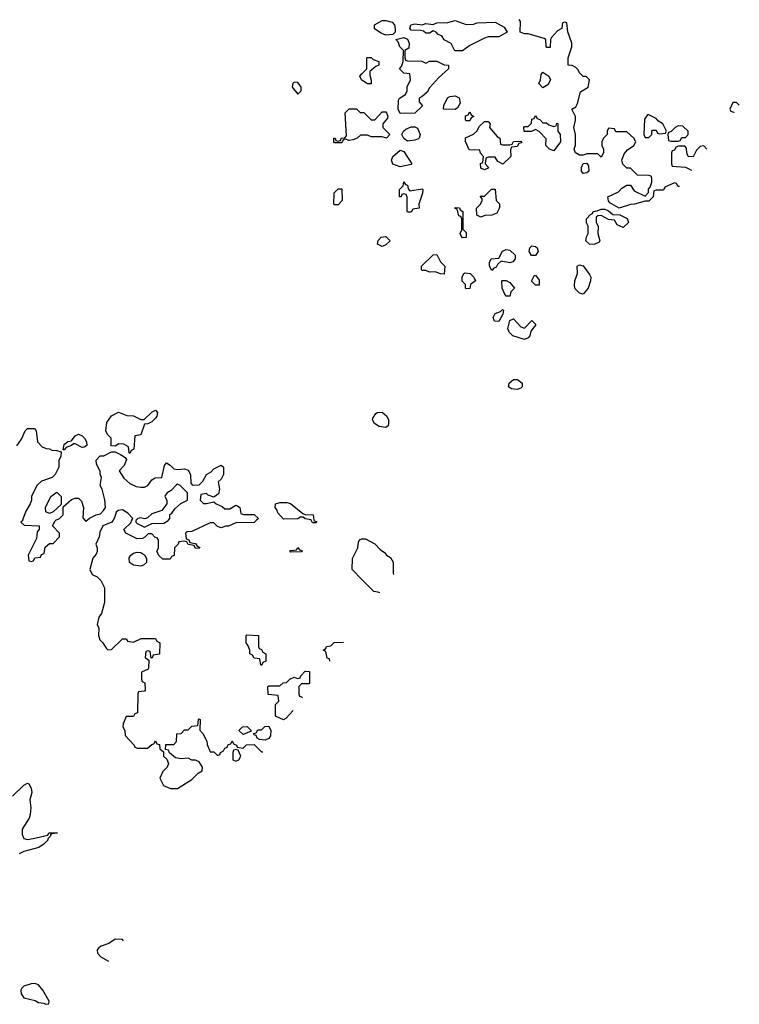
# Model space of a CAD drawing. Header units: inches. Extents: x 2348341 to 2479810, y 460419 to 613669.
# Tile 127 of 256: x 2428127 to 2432065, y 497352 to 502739. Entities that reach past the tile are written whole.
import ezdxf

# ---------------------------------------------------------------- set-up
doc = ezdxf.new("R2010")
doc.units = ezdxf.units.IN
doc.header["$MEASUREMENT"] = 0
for name, color, linetype in [('C4429', 7, 'Continuous'), ('C4439', 7, 'Continuous'), ('C4520', 7, 'Continuous'), ('C4530', 7, 'Continuous')]:
    doc.layers.add(name, color=color, linetype=linetype)

msp = doc.modelspace()

# ---------------------------------------------------------------- linework, layer by layer
at = {"layer": 'C4429', "color": 2}
for points, elevation in [([(2428142.7, 500000), (2428142, 499998), (2428134, 499990), (2428152.7, 499972.7), (2428234, 499970), (2428234, 499950), (2428223.6, 499936.4), (2428219.6, 499900.4), (2428174, 499810), (2428178, 499778), (2428190, 499774), (2428202, 499778), (2428210, 499794), (2428242, 499798), (2428247.3, 499812.7), (2428262, 499818), (2428267.3, 499852.7), (2428290, 499874), (2428310, 499874), (2428346, 499910), (2428346, 499930), (2428306, 499970), (2428322, 499998), (2428326, 500000)], 78), ([(2428484.4, 500000), (2428490, 499994), (2428496.3, 500000)], 78), ([(2428638.1, 500000), (2428632, 499990), (2428582, 499970), (2428565.4, 499934.6), (2428562, 499910), (2428544.7, 499870), (2428551.3, 499850), (2428551.1, 499828.9), (2428545.4, 499814.6), (2428527.1, 499792.9), (2428511, 499730), (2428523.5, 499703.5), (2428552, 499690), (2428571, 499671), (2428591.3, 499630), (2428591.3, 499550), (2428574.8, 499490), (2428561, 499470), (2428551.3, 499430), (2428561, 499410), (2428558, 499370), (2428566, 499346), (2428582, 499330), (2428599.6, 499299.6), (2428610, 499292), (2428630, 499294), (2428690, 499352), (2428711.6, 499351.6), (2428718, 499338), (2428750, 499334), (2428792.7, 499352.7), (2428870, 499354), (2428878, 499338), (2428894, 499330), (2428892.7, 499267.3), (2428858, 499262), (2428852.7, 499247.3), (2428846, 499246), (2428842, 499282), (2428830, 499286), (2428818, 499282), (2428814, 499250), (2428834, 499234), (2428832.7, 499192.7), (2428830, 499186), (2428794, 499170), (2428794, 499130), (2428798, 499118), (2428811.6, 499111.6), (2428814, 499070), (2428810, 499066), (2428778, 499062), (2428774, 499050), (2428772.7, 498947.3), (2428758, 498942), (2428750, 498926), (2428710, 498926), (2428692.7, 498887.3), (2428692, 498870), (2428702, 498850), (2428703.6, 498823.6), (2428754, 498770), (2428758, 498758), (2428772.7, 498752.7), (2428827.3, 498752.7), (2428850, 498774), (2428862, 498778), (2428870, 498794), (2428878, 498778), (2428892.7, 498772.7), (2428894, 498750), (2428914, 498734), (2428914, 498710), (2428932.7, 498692.7), (2428942, 498670), (2428934, 498650), (2428910, 498626), (2428894, 498590), (2428914, 498550), (2428952.7, 498532.7), (2428990, 498532), (2429070, 498582), (2429103.1, 498616.9), (2429126, 498630), (2429128, 498650), (2429110, 498678), (2429090, 498688), (2429068.4, 498688.4), (2429050, 498698), (2429010, 498695.3), (2428980.4, 498700.4), (2428947.3, 498727.3), (2428942, 498742), (2428926, 498746), (2428927.3, 498772.7), (2428970, 498774), (2428986, 498790), (2428987.3, 498832.7), (2429010, 498834), (2429030, 498854), (2429050, 498854), (2429070, 498874), (2429102, 498878), (2429106, 498910), (2429110, 498914), (2429114, 498910), (2429112.7, 498852.7), (2429130, 498834), (2429151.6, 498791.6), (2429152.7, 498772.7), (2429170, 498734), (2429190, 498734), (2429210, 498714), (2429222, 498718), (2429226, 498730), (2429242, 498738), (2429250, 498754), (2429262, 498758), (2429267.3, 498772.7), (2429282, 498778), (2429290, 498794), (2429298, 498778), (2429314, 498770), (2429318, 498758), (2429350, 498754), (2429368.4, 498771.6), (2429410, 498774), (2429450, 498734), (2429457.2, 498733.2)], 78), ([(2429423.2, 500000), (2429411.1, 499988.9), (2429310, 499986), (2429270, 499968), (2429252.7, 499967.3), (2429230, 499958), (2429210, 499966), (2429190, 499986), (2429170, 499986), (2429070, 499938), (2429043.6, 499936.4), (2429034, 499930), (2429038, 499898), (2429052.7, 499892.7), (2429058, 499878), (2429090, 499874), (2429098, 499858), (2429110, 499854), (2429112.7, 499847.3), (2429090, 499846), (2429082, 499862), (2429048.4, 499868.4), (2429042, 499882), (2429030, 499886), (2428998, 499882), (2428994, 499870), (2428974, 499850), (2428972.7, 499807.3), (2428958, 499802), (2428950, 499788), (2428910, 499788), (2428890, 499806), (2428878, 499830), (2428886, 499850), (2428886, 499890), (2428882, 499902), (2428867.3, 499907.3), (2428850, 499926), (2428830, 499926), (2428812.7, 499907.3), (2428799.6, 499900.4), (2428770, 499898), (2428708.9, 499928.9), (2428698, 499950), (2428734.6, 499985.4), (2428741.3, 500000)], 78), ([(2428764, 500000), (2428762, 499998), (2428762, 499990), (2428770, 499982), (2428810, 499962), (2428850, 499982), (2428916.4, 499983.6), (2428940.4, 499999.6), (2428940.7, 500000)], 78), ([(2429737.7, 500000), (2429738, 499998), (2429752.7, 499992.7), (2429750, 499986), (2429730, 499986), (2429723, 500000)], 78), ([(2430000, 499676), (2429946, 499730), (2429948.4, 499791.6), (2429978, 499850), (2429980.4, 499879.6), (2429987.3, 499892.7), (2430000, 499899.4)], 78), ([(2429823.5, 499230.1), (2429822, 499242), (2429810, 499246), (2429802, 499282), (2429788, 499290), (2429802, 499298), (2429806, 499310), (2429830, 499314), (2429848.4, 499331.6), (2429899, 499332.5)], 78), ([(2429624.5, 498960.2), (2429583.6, 498916.4), (2429570, 498908.7), (2429530, 498926), (2429527.3, 498932.7), (2429528, 498992), (2429546, 499010), (2429542, 499042), (2429487.3, 499047.3), (2429486, 499090), (2429490, 499094), (2429550, 499094), (2429568.4, 499111.6), (2429587.3, 499112.7), (2429606, 499130), (2429630, 499142), (2429650, 499134), (2429662, 499138), (2429666, 499150), (2429690, 499174), (2429712.7, 499172.7), (2429714, 499110), (2429710, 499106), (2429670, 499106), (2429654, 499090), (2429654, 499050), (2429658, 499038), (2429670, 499034), (2429675.2, 499028.8)], 78), ([(2428088, 498490), (2428150, 498551.3), (2428170, 498562), (2428178, 498558), (2428190, 498534), (2428194, 498510), (2428182.8, 498470), (2428187.5, 498427.5), (2428185.5, 498390), (2428179.1, 498370), (2428140.3, 498310), (2428141.7, 498281.7), (2428150, 498258.8), (2428170, 498254), (2428201.2, 498258.8), (2428282, 498278), (2428286, 498290), (2428289.1, 498290.9), (2428334, 498290), (2428298, 498282), (2428294, 498270), (2428282, 498258), (2428282, 498250), (2428262, 498230), (2428232, 498210), (2428150, 498188.7), (2428124.5, 498175.5)], 74), ([(2428650, 497708), (2428615.3, 497684.7), (2428574, 497670), (2428559.6, 497660.4), (2428552, 497650), (2428552.7, 497632.7), (2428571.6, 497611.6), (2428612.7, 497587.5)], 78), ([(2428695.6, 497700), (2428690, 497706), (2428650, 497708)], 78)]:
    msp.add_lwpolyline(points, dxfattribs=dict(at, elevation=elevation))
at = {"layer": 'C4429', "color": 2, "elevation": 78}
for points in [[(2428790, 499749), (2428750, 499754), (2428729.1, 499769.1), (2428725.6, 499794.4), (2428735.3, 499810), (2428750, 499821), (2428770, 499826), (2428790, 499824.7), (2428812, 499810), (2428822, 499790), (2428822, 499770), (2428805.4, 499754.6)], [(2429610, 499826), (2429606, 499830), (2429610, 499834), (2429642, 499838), (2429650, 499852), (2429658, 499838), (2429672.7, 499832.7), (2429670, 499828)], [(2429450, 499206), (2429446, 499210), (2429442, 499242), (2429410, 499246), (2429402, 499262), (2429386, 499270), (2429386, 499290), (2429376.4, 499316.4), (2429366, 499330), (2429366, 499370), (2429370, 499374), (2429434, 499370), (2429434, 499310), (2429438, 499298), (2429450, 499294), (2429458, 499278), (2429474, 499270), (2429474, 499230), (2429458, 499222)], [(2429350, 498828), (2429326, 498850), (2429346, 498870), (2429371.6, 498871.6), (2429392.7, 498852.7), (2429394, 498846)], [(2429470, 498798), (2429440.4, 498800.4), (2429427.3, 498807.3), (2429422, 498822), (2429410, 498826), (2429406, 498834), (2429422, 498838), (2429430, 498854), (2429450, 498854), (2429468.4, 498871.6), (2429490, 498874), (2429502, 498850), (2429499.6, 498820.4), (2429490, 498806)], [(2429310, 498746), (2429298, 498742), (2429294, 498730), (2429294, 498690), (2429310, 498682), (2429326, 498690), (2429338, 498710), (2429322, 498742)], [(2428210, 497466), (2428190, 497464.5), (2428150, 497452), (2428139.3, 497440.7), (2428133.4, 497430), (2428136.3, 497410), (2428150, 497387.3), (2428212.4, 497372.4), (2428230, 497362), (2428259.1, 497359.1), (2428270, 497352), (2428286, 497354), (2428288, 497370), (2428254, 497430), (2428230, 497459)]]:
    msp.add_lwpolyline(points, close=True, dxfattribs=at)
at = {"layer": 'C4439', "color": 2, "elevation": 78}
for points in [[(2430000, 499899.4), (2430000.4, 499899.6), (2430019.6, 499899.6), (2430070, 499872), (2430099.6, 499839.6), (2430123.6, 499823.6), (2430134, 499810), (2430156.9, 499796.9), (2430171.6, 499771.6), (2430171.3, 499710), (2430171.9, 499702.8)], [(2430098, 499602.5), (2430087.3, 499607.3), (2430066, 499610), (2430000, 499676)]]:
    msp.add_lwpolyline(points, dxfattribs=at)
at = {"layer": 'C4520', "color": 2}
for points, elevation in [([(2429630, 502398), (2429622, 502390), (2429618, 502370), (2429650, 502332), (2429668, 502350), (2429668, 502370), (2429650, 502395.3)], 82), ([(2429850, 501726), (2429846, 501730), (2429848.9, 501791.1), (2429870, 501814), (2429890, 501814), (2429891.1, 501748.9), (2429870, 501726)], 78), ([(2428730, 500366), (2428726, 500370), (2428722, 500402), (2428696.4, 500416.4), (2428670, 500418), (2428650, 500406), (2428628, 500408), (2428628, 500450), (2428608, 500470), (2428598, 500490), (2428604.7, 500535.3), (2428628.9, 500571.1), (2428668.4, 500591.6), (2428712.7, 500572.7), (2428750, 500571.3), (2428790, 500551.3), (2428808.4, 500551.6), (2428850, 500591), (2428870, 500602), (2428882, 500590), (2428878, 500570), (2428870, 500558), (2428850, 500538), (2428828, 500528), (2428810, 500526), (2428790, 500468), (2428758, 500462), (2428752, 500390), (2428738, 500382)], 78), ([(2428470, 500398), (2428430, 500418), (2428422, 500418), (2428411.3, 500408.7), (2428382, 500398), (2428370, 500386), (2428366, 500386), (2428370, 500414), (2428390, 500432), (2428410, 500434), (2428430, 500462), (2428450, 500472), (2428470, 500462), (2428482, 500450), (2428492, 500430), (2428494, 500410), (2428479.6, 500400.4)], 78), ([(2428290, 500038), (2428270, 500046), (2428268, 500070), (2428298, 500130), (2428330, 500154), (2428354, 500130), (2428354, 500086), (2428310, 500046)], 78)]:
    msp.add_lwpolyline(points, close=True, dxfattribs=dict(at, elevation=elevation))
at = {"layer": 'C4520', "color": 2, "elevation": 78}
for points in [[(2430000, 502408.6), (2429998, 502410), (2429988.7, 502430), (2430000, 502442.1)], [(2430000, 502107.5), (2429992.7, 502107.3), (2429974, 502090), (2429950, 502082), (2429930, 502078), (2429910, 502086), (2429898, 502082), (2429890, 502066), (2429850, 502066), (2429846, 502070), (2429846, 502090), (2429854, 502090), (2429858, 502078), (2429870, 502074), (2429882, 502078), (2429886, 502090), (2429907.3, 502092.7), (2429916.4, 502103.6), (2429908.7, 502230), (2429929.4, 502250.6), (2429970, 502252), (2429990, 502232), (2430000, 502231.5)], [(2428112.5, 500407.5), (2428136.5, 500443.5), (2428158, 500490), (2428170, 500502), (2428210, 500502), (2428218, 500490), (2428224.7, 500430), (2428250, 500402), (2428272.7, 500392.7), (2428290, 500392), (2428303.6, 500383.6), (2428330, 500382), (2428354, 500374), (2428351.6, 500348.4), (2428342, 500330), (2428342, 500290), (2428322, 500250), (2428305.4, 500234.6), (2428246, 500214), (2428222, 500190), (2428192, 500130), (2428192, 500110), (2428184.7, 500090), (2428161, 500050), (2428142.7, 500000)], [(2428496.3, 500000), (2428508.4, 500011.6), (2428546, 500030), (2428570, 500036), (2428586.8, 500053.2), (2428597.2, 500070), (2428592.7, 500112.7), (2428578, 500170), (2428568, 500190), (2428574.6, 500234.6), (2428567.3, 500252.7), (2428567.3, 500267.3), (2428548.4, 500308.4), (2428546, 500330), (2428568, 500352), (2428587.3, 500352.7), (2428630, 500374), (2428650, 500374), (2428679.6, 500359.6), (2428703.6, 500343.6), (2428712, 500332), (2428699.8, 500300.2), (2428672, 500270), (2428698, 500230), (2428730, 500202), (2428765.4, 500185.4), (2428790, 500181), (2428810, 500181), (2428828, 500190), (2428850, 500222), (2428868.4, 500231.6), (2428906, 500234), (2428920.4, 500299.6), (2428930, 500314), (2428950, 500302), (2428970, 500282), (2428990, 500278), (2429030, 500282), (2429050, 500274), (2429062, 500250), (2429063.6, 500203.6), (2429072.7, 500192.7), (2429110, 500194), (2429130, 500214), (2429148.9, 500251.1), (2429174.6, 500265.4), (2429190, 500282), (2429230, 500302), (2429242, 500290), (2429242, 500250), (2429230, 500226), (2429214, 500210), (2429221, 500170), (2429215.3, 500144.7), (2429190, 500126), (2429158, 500138), (2429150, 500146), (2429118, 500142), (2429114, 500110), (2429132.7, 500092.7), (2429150, 500092), (2429190, 500102), (2429202, 500090), (2429235.3, 500075.3), (2429250, 500062), (2429276.4, 500063.6), (2429310, 500082), (2429319.6, 500079.6), (2429332, 500070), (2429338, 500038), (2429352.7, 500032.7), (2429410, 500031.3), (2429434, 500010), (2429423.2, 500000)], [(2428940.7, 500000), (2428948, 500010), (2428949, 500031), (2428960.4, 500039.6), (2428976.4, 500063.6), (2429008.4, 500091.6), (2429046, 500110), (2429046, 500150), (2429006, 500190), (2428990, 500198), (2428985.4, 500194.6), (2428956.9, 500163.1), (2428934, 500150), (2428923.6, 500136.4), (2428922, 500130), (2428932, 500110), (2428932, 500090), (2428906, 500054), (2428850, 500035.3), (2428826.4, 500013.6), (2428812, 500008), (2428786.4, 500013.6), (2428774, 500010), (2428764, 500000)], [(2428326, 500000), (2428346, 500010), (2428366, 500030), (2428366, 500074), (2428410, 500114), (2428430, 500122), (2428450, 500122), (2428465.4, 500105.4), (2428476, 500070), (2428472.7, 500012.7), (2428484.4, 500000)], [(2429723, 500000), (2429722, 500002), (2429690, 500008), (2429678, 500018), (2429663.6, 500016.4), (2429650, 500008.7), (2429570, 500006), (2429540.4, 500040.4), (2429536.4, 500056.4), (2429526, 500070), (2429528, 500090), (2429550, 500098), (2429590, 500098), (2429610, 500092), (2429676.9, 500036.9), (2429690, 500031.3), (2429734, 500030), (2429737.7, 500000)], [(2428741.3, 500000), (2428746, 500010), (2428719, 500039), (2428690, 500058), (2428665.4, 500054.6), (2428656, 500044), (2428646.4, 500013.6), (2428638.1, 500000)]]:
    msp.add_lwpolyline(points, dxfattribs=at)
at = {"layer": 'C4530', "color": 2, "elevation": 78}
for points in [[(2430130, 502654), (2430104.7, 502664.7), (2430069.2, 502689.2), (2430068.7, 502710), (2430110, 502734), (2430130, 502734), (2430165.2, 502725.2), (2430178.8, 502710), (2430182.8, 502690), (2430182, 502670), (2430170, 502658)], [(2430570, 502712), (2430610, 502714), (2430630, 502722), (2430730, 502724.7), (2430778, 502698), (2430794, 502670), (2430750, 502646), (2430690, 502646), (2430670, 502638), (2430590, 502598), (2430550, 502568.7), (2430509.1, 502569.1), (2430488.4, 502608.4), (2430450, 502628), (2430438, 502650), (2430418, 502658), (2430406, 502670), (2430390, 502678), (2430370, 502666), (2430350, 502666), (2430336.4, 502676.4), (2430320.4, 502680.4), (2430270, 502682), (2430262, 502690), (2430268, 502710), (2430290, 502716), (2430330, 502711.3), (2430350, 502718), (2430390, 502712), (2430410, 502721), (2430470, 502722.8), (2430510, 502734)], [(2430350, 502502), (2430370, 502511.3), (2430410, 502511.3), (2430450, 502492), (2430474, 502490), (2430474, 502470), (2430419.6, 502420.4), (2430370, 502366), (2430356.9, 502343.1), (2430330, 502318), (2430314, 502310), (2430314, 502290), (2430331.6, 502268.4), (2430290, 502228), (2430210, 502226), (2430198, 502250), (2430200.4, 502299.6), (2430206, 502310), (2430238, 502330), (2430248, 502350), (2430248.4, 502371.6), (2430266, 502410), (2430262, 502442), (2430230, 502446), (2430206, 502470), (2430216.4, 502483.6), (2430226, 502510), (2430228, 502570), (2430208, 502590), (2430198, 502618), (2430186, 502630), (2430230, 502642), (2430250, 502632), (2430258, 502610), (2430256, 502584), (2430234, 502570), (2430234, 502530), (2430238, 502518), (2430250, 502514), (2430328.4, 502511.6)], [(2430990, 502366), (2430968, 502390), (2430978, 502410), (2430980.4, 502439.6), (2430990, 502452), (2431022, 502430), (2431031, 502410), (2431016.9, 502383.1)], [(2430510, 502248), (2430446, 502250), (2430448, 502270), (2430468.4, 502311.6), (2430480.4, 502319.6), (2430510, 502322), (2430532, 502312), (2430536.9, 502283.1), (2430523.6, 502256.4)], [(2430570, 502186), (2430566, 502190), (2430567.3, 502212.7), (2430582, 502218), (2430590, 502234), (2430598, 502218), (2430612, 502210), (2430598, 502202), (2430590, 502186)], [(2430770, 502054), (2430810, 502054), (2430822, 502058), (2430830, 502072), (2430870, 502074), (2430874, 502070), (2430874, 502066), (2430858, 502062), (2430850, 502046), (2430818, 502042), (2430812.7, 502027.3), (2430814, 501990), (2430771.6, 501948.4), (2430743.1, 501963.1), (2430730, 501986), (2430690, 501986), (2430678, 501982), (2430674, 501950), (2430692, 501930), (2430690, 501926), (2430670, 501918), (2430650, 501926), (2430648.4, 501951.6), (2430662, 501958), (2430666, 501990), (2430648.4, 502008.4), (2430646, 502026), (2430587.3, 502027.3), (2430567.3, 502072.7), (2430567.3, 502092.7), (2430610, 502112), (2430628, 502130), (2430643.1, 502156.9), (2430670, 502182), (2430690, 502182), (2430702, 502170), (2430698, 502150), (2430739.6, 502099.6), (2430754, 502090), (2430758, 502058)], [(2430990, 502174), (2431010, 502174), (2431023.6, 502163.6), (2431050, 502154), (2431062, 502158), (2431067.3, 502172.7), (2431071.6, 502171.6), (2431071.3, 502130), (2431084.7, 502110), (2431086, 502070), (2431050, 502022), (2431026, 502030), (2431006, 502050), (2431007.3, 502087.3), (2430970, 502128), (2430950, 502138), (2430927.3, 502127.3), (2430887.3, 502127.3), (2430886, 502150), (2430890, 502154), (2430910, 502154), (2430927.3, 502172.7), (2430930, 502194), (2430942, 502198), (2430950, 502214), (2430958, 502198), (2430972.7, 502192.7)], [(2431570, 502218), (2431562, 502218), (2431545.4, 502194.6), (2431542, 502110), (2431550, 502094), (2431570, 502094), (2431586, 502110), (2431586, 502130), (2431590, 502134), (2431610, 502134), (2431618, 502118), (2431630, 502114), (2431662, 502118), (2431666, 502130), (2431646, 502170), (2431623.1, 502183.1), (2431610, 502198)], [(2430250, 502075.3), (2430228.9, 502088.9), (2430218, 502110), (2430228, 502130), (2430240.2, 502139.8), (2430270, 502152), (2430290, 502152), (2430304.7, 502144.7), (2430318, 502110), (2430314, 502090), (2430310, 502088), (2430290, 502079)], [(2431730, 502158), (2431714, 502150), (2431692.7, 502127.3), (2431678, 502122), (2431674, 502110), (2431678, 502078), (2431690, 502074), (2431730, 502074), (2431742, 502078), (2431750, 502094), (2431770, 502094), (2431786, 502110), (2431786, 502130), (2431756.4, 502156.4)], [(2430210, 501934), (2430170, 501948.7), (2430162, 501970), (2430169.3, 501990.7), (2430210, 502024.7), (2430230, 502018), (2430274, 501950), (2430270, 501946)], [(2431210, 501898), (2431202, 501910), (2431202, 501930), (2431210, 501952), (2431230, 501954), (2431239.6, 501939.6), (2431242, 501910), (2431230, 501902)], [(2430262, 501802), (2430330, 501814), (2430334, 501810), (2430332, 501790), (2430312, 501730), (2430312.7, 501707.3), (2430278, 501702), (2430270, 501686), (2430250, 501686), (2430248, 501690), (2430247.3, 501767.3), (2430242, 501782), (2430230, 501786), (2430218, 501782), (2430214, 501770), (2430206, 501770), (2430206, 501810), (2430226, 501830), (2430230, 501852), (2430238, 501838), (2430250, 501834), (2430252.7, 501812.7)], [(2430650, 501658), (2430628, 501670), (2430627.3, 501707.3), (2430648, 501730), (2430658, 501750), (2430658, 501758), (2430647.3, 501772.7), (2430670, 501774), (2430708.4, 501811.6), (2430730, 501812), (2430734, 501750), (2430752, 501732), (2430752, 501710), (2430738.8, 501681.2), (2430710, 501669), (2430672, 501668)], [(2430550, 501546), (2430540.4, 501560.4), (2430538, 501570), (2430546, 501590), (2430546, 501650), (2430542, 501662), (2430530, 501666), (2430522, 501702), (2430510, 501706), (2430510, 501712), (2430534, 501710), (2430538, 501698), (2430552, 501690), (2430552.7, 501592.7), (2430570, 501574), (2430570, 501548)], [(2431430, 501602), (2431396.4, 501616.4), (2431382, 501642), (2431350, 501646), (2431310, 501668), (2431290, 501666), (2431282, 501658), (2431282, 501630), (2431292, 501610), (2431291.3, 501570), (2431302, 501530), (2431298, 501522), (2431270, 501508.7), (2431246, 501510), (2431226, 501530), (2431228.4, 501551.6), (2431238, 501570), (2431238, 501610), (2431228.4, 501628.4), (2431228, 501650), (2431250, 501674), (2431262, 501678), (2431266, 501690), (2431287.3, 501692.7), (2431310, 501702), (2431330, 501702), (2431350, 501694), (2431372.7, 501672.7), (2431411.6, 501671.6), (2431451.1, 501651.1), (2431458, 501630)], [(2430110, 501498), (2430086, 501510), (2430088.7, 501531.3), (2430106, 501550), (2430130, 501552), (2430154, 501530), (2430130, 501508)], [(2430810, 501409), (2430762, 501418), (2430741, 501399), (2430734.4, 501385.6), (2430721, 501379), (2430710, 501366), (2430698, 501390), (2430698, 501410), (2430708, 501430), (2430750, 501434), (2430770, 501472), (2430790, 501482), (2430810, 501478), (2430838, 501450), (2430838, 501430), (2430825.4, 501414.6)], [(2430950, 501448), (2430928.7, 501448.7), (2430915.3, 501470), (2430918, 501490), (2430930, 501502), (2430950, 501498), (2430958, 501490), (2430964.7, 501470)], [(2430450, 501346), (2430430, 501348), (2430400.4, 501360.4), (2430370, 501358), (2430350, 501366), (2430330, 501366), (2430326, 501370), (2430326, 501390), (2430390, 501452), (2430410, 501454), (2430430, 501414), (2430454, 501390)], [(2431210, 501238), (2431190, 501242), (2431166.6, 501266.6), (2431163.2, 501283.2), (2431165.2, 501310), (2431179, 501350), (2431178, 501390), (2431190, 501398), (2431210, 501392), (2431245.4, 501345.4), (2431252, 501330), (2431251.3, 501310), (2431238, 501270)], [(2430570, 501266), (2430566, 501270), (2430566, 501290), (2430548.4, 501308.4), (2430548, 501330), (2430558, 501350), (2430565.2, 501354.8), (2430592, 501350), (2430612, 501330), (2430622, 501310), (2430594, 501290), (2430590, 501268)], [(2430950, 501286), (2430928.4, 501308.4), (2430942, 501338), (2430950, 501342), (2430970, 501314), (2430970, 501286)], [(2430790, 501226), (2430780.4, 501240.4), (2430768, 501270), (2430766, 501310), (2430770, 501312), (2430790, 501312), (2430810, 501302), (2430834, 501270), (2430814, 501250), (2430810, 501226)], [(2430750, 501088), (2430726, 501090), (2430718, 501110), (2430728.9, 501131.1), (2430758, 501142), (2430770, 501154), (2430774, 501150), (2430771.6, 501128.4)], [(2430890, 501052), (2430930, 501094), (2430950, 501074), (2430950, 501068), (2430924.7, 501035.3), (2430918, 501010), (2430910, 500998), (2430890, 500988.7), (2430826, 501010), (2430806, 501030), (2430798, 501050), (2430810, 501094), (2430830, 501102), (2430870, 501058)], [(2430850, 500715.6), (2430819.1, 500719.1), (2430802.7, 500730), (2430806, 500750), (2430829.7, 500770.3), (2430851.3, 500770), (2430876.3, 500750), (2430877.3, 500730), (2430870, 500723.7)], [(2430130, 500508.7), (2430093.6, 500513.6), (2430068, 500530), (2430058, 500550), (2430060.4, 500559.6), (2430076.4, 500583.6), (2430086, 500590), (2430110, 500591.3), (2430136, 500570), (2430146, 500550), (2430146, 500530), (2430143.6, 500516.4)]]:
    msp.add_lwpolyline(points, close=True, dxfattribs=at)
for points in [[(2431737, 501826), (2431730, 501826), (2431722, 501842), (2431710, 501846), (2431658, 501822), (2431650, 501806), (2431610, 501806), (2431598, 501802), (2431594, 501770), (2431570, 501746), (2431550, 501746), (2431491.1, 501728.9), (2431470, 501728.7), (2431408.4, 501708.4), (2431356.4, 501736.4), (2431348.4, 501748.4), (2431346, 501770), (2431403.1, 501796.9), (2431423.1, 501816.9), (2431450, 501834), (2431470, 501834), (2431490, 501802), (2431550, 501774), (2431567.3, 501792.7), (2431568.4, 501811.6), (2431578, 501822), (2431586, 501850), (2431586, 501870), (2431582, 501882), (2431567.3, 501887.3), (2431508.4, 501888.4), (2431470, 501926), (2431450, 501926), (2431428.4, 501948.4), (2431422, 501970), (2431434.6, 502005.4), (2431453.6, 502026.4), (2431488, 502050), (2431498, 502070), (2431488, 502090), (2431450, 502126), (2431390, 502126), (2431382, 502142), (2431350, 502146), (2431342, 502130), (2431342, 502110), (2431322, 502090), (2431312, 502070), (2431312, 502050), (2431322, 502030), (2431322, 502010), (2431310, 501986), (2431290, 502006), (2431230, 502006), (2431210, 501998), (2431190, 501998), (2431168, 502010), (2431162, 502030), (2431168.4, 502051.6), (2431168, 502110), (2431159, 502150), (2431169, 502190), (2431168.9, 502208.9), (2431148.7, 502250), (2431170, 502262), (2431180.2, 502279.8), (2431195.3, 502344.7), (2431238, 502370), (2431246, 502410), (2431227.3, 502427.3), (2431210, 502428), (2431190, 502448), (2431184, 502464), (2431170, 502478), (2431150, 502488), (2431128.7, 502490), (2431129, 502530), (2431148, 502590), (2431148, 502610), (2431127.3, 502672.7), (2431122, 502722), (2431110, 502726), (2431098, 502722), (2431094, 502690), (2431070, 502678), (2431038, 502642), (2431032, 502630), (2431030, 502586), (2431012.7, 502587.3), (2431007.3, 502592.7), (2431006, 502630), (2430996.4, 502636.4), (2430910, 502662), (2430890, 502662), (2430866, 502670), (2430868, 502730), (2430860.4, 502740.4)], [(2430000, 502442.1), (2430026, 502470), (2430026, 502530), (2430030, 502532), (2430050, 502532), (2430061, 502521), (2430092, 502510), (2430092, 502490), (2430076.9, 502483.1), (2430043.6, 502456.4), (2430043.6, 502436.4), (2430051.1, 502408.9), (2430050, 502388), (2430030, 502388), (2430000, 502408.6)], [(2432050, 502286), (2432030, 502286), (2432014, 502250), (2432018, 502238), (2432032.7, 502232.7), (2432036.9, 502232.8)], [(2432065, 502271), (2432050, 502286)], [(2430000, 502231.5), (2430011, 502231), (2430050, 502192), (2430070, 502192), (2430110, 502234), (2430130, 502234), (2430134, 502230), (2430142, 502210), (2430139.6, 502200.4), (2430114, 502170), (2430114, 502150), (2430152, 502110), (2430134, 502090), (2430110, 502098), (2430050, 502098), (2430030, 502108), (2430000, 502107.5)], [(2431870, 502048), (2431850, 502046), (2431830, 502026), (2431812, 501988), (2431786, 501990), (2431778, 502010), (2431776.4, 502036.4), (2431767.3, 502047.3), (2431732.7, 502047.3), (2431718, 502042), (2431710, 502026), (2431698, 502022), (2431694, 502010), (2431694, 501950), (2431698, 501938), (2431770, 501932), (2431803, 501915.5)], [(2431887.7, 502030.3), (2431870, 502048)]]:
    msp.add_lwpolyline(points, dxfattribs=at)

doc.saveas('drawing.dxf')
